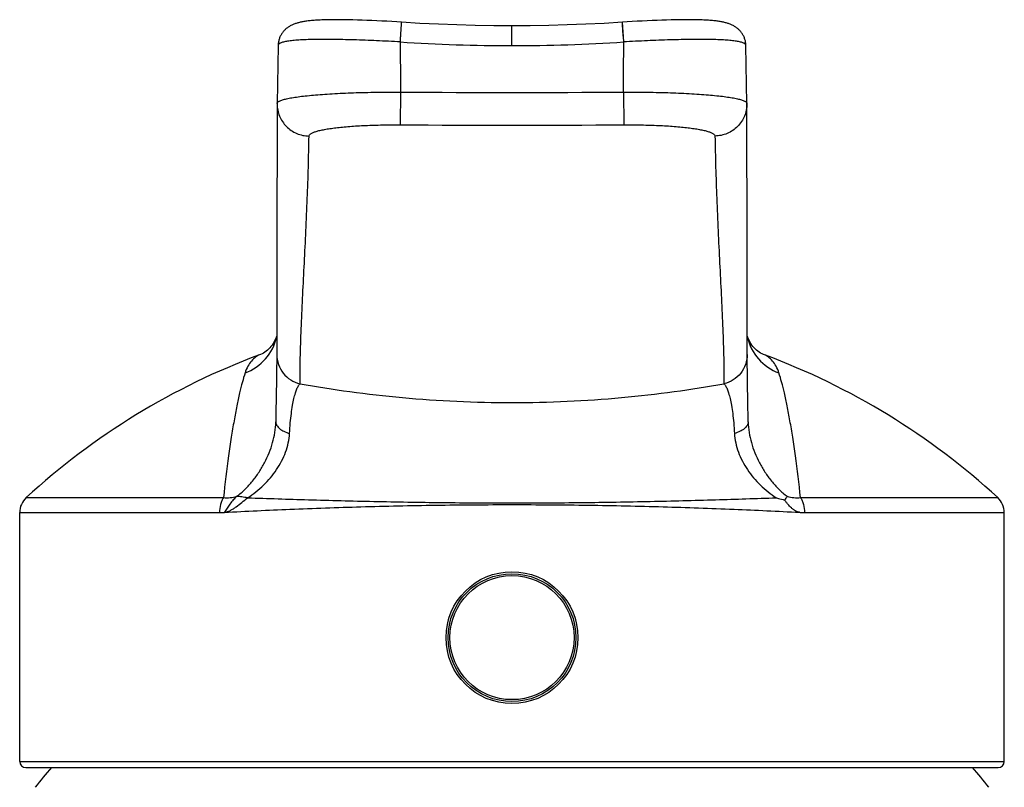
# Model space of a CAD drawing. Header units: millimetres. Extents: x 276 to 822, y 145 to 693.
# Tile 9 of 10: x 373 to 422, y 656 to 693. Entities that reach past the tile are written whole.
import ezdxf

# ---------------------------------------------------------------- set-up
doc = ezdxf.new("R2010")
doc.units = ezdxf.units.MM
doc.header["$LTSCALE"] = 65.395
doc.layers.get('0').update_dxf_attribs({"linetype": 'CONTINUOUS'})

msp = doc.modelspace()

# ---------------------------------------------------------------- linework, layer by layer
at = {"color": 7, "linetype": 'CONTINUOUS'}
for p, q in [((389.981, 693.361), (389.753, 693.367)), ((390.214, 693.353), (389.981, 693.361)), ((390.451, 693.344), (390.214, 693.353)), ((390.691, 693.334), (390.451, 693.344)), ((390.934, 693.323), (390.691, 693.334)), ((391.179, 693.31), (390.934, 693.323)), ((391.426, 693.297), (391.179, 693.31)), ((391.675, 693.282), (391.426, 693.297)), ((391.924, 693.267), (391.675, 693.282)), ((392.16, 693.252), (391.924, 693.267)), ((403.269, 693.267), (403.033, 693.252)), ((403.519, 693.283), (403.269, 693.267)), ((403.767, 693.297), (403.519, 693.283)), ((404.014, 693.31), (403.767, 693.297)), ((404.26, 693.323), (404.014, 693.31)), ((404.503, 693.334), (404.26, 693.323)), ((404.743, 693.344), (404.503, 693.334)), ((404.98, 693.353), (404.743, 693.344)), ((405.212, 693.361), (404.98, 693.353)), ((386.077, 692.113), (386.027, 689.254)), ((386.077, 692.113), (386.077, 692.112)), ((409.166, 689.254), (409.116, 692.113)), ((409.116, 692.112), (409.116, 692.113)), ((386.027, 689.226), (386.025, 687.698)), ((386.027, 689.254), (386.027, 689.226)), ((409.166, 689.226), (409.166, 689.254)), ((409.174, 684.267), (409.169, 686.882)), ((386.014, 682.433), (386.012, 680.575)), ((386.012, 680.575), (386.01, 678.724)), ((409.183, 678.725), (409.181, 680.576)), ((386.01, 678.724), (386.009, 676.866)), ((409.183, 676.847), (409.183, 678.725)), ((386.009, 676.766), (386.007, 676.559)), ((386.009, 676.866), (386.009, 676.766)), ((409.184, 676.695), (409.183, 676.847)), ((409.188, 676.395), (409.184, 676.695)), ((386.003, 676.202), (385.995, 675.668)), ((386.007, 676.559), (386.003, 676.202)), ((409.193, 675.988), (409.188, 676.395)), ((385.995, 675.668), (385.983, 674.834)), ((409.201, 675.407), (409.193, 675.988)), ((409.213, 674.632), (409.201, 675.407)), ((385.983, 674.834), (385.97, 673.993)), ((409.23, 673.546), (409.213, 674.632)), ((385.97, 673.993), (385.962, 673.546)), ((373.346, 656.827), (373.346, 669.092)), ((421.846, 656.827), (421.846, 669.092)), ((373.646, 656.527), (421.546, 656.527))]:
    msp.add_line(p, q, dxfattribs=at)
at = {"color": 9, "linetype": 'CONTINUOUS'}
for p, q in [((397.596, 692.1), (397.596, 693.072)), ((403.098, 692.281), (403.033, 693.252)), ((403.034, 693.239), (403.033, 693.248)), ((403.041, 693.135), (403.034, 693.239)), ((392.102, 689.809), (392.091, 688.196)), ((403.09, 689.809), (403.102, 688.196)), ((373.67, 669.828), (383.383, 669.828)), ((411.81, 669.828), (421.523, 669.828)), ((373.346, 669.092), (383.19, 669.092)), ((412.002, 669.092), (421.846, 669.092)), ((373.346, 656.827), (421.846, 656.827))]:
    msp.add_line(p, q, dxfattribs=at)
at = {"color": 7, "linetype": 'CONTINUOUS'}
for points in [[(389.753, 693.367), (389.641, 693.37), (389.53, 693.372), (389.42, 693.374), (389.311, 693.376), (389.204, 693.377), (389.098, 693.378), (388.993, 693.378), (388.89, 693.378), (388.788, 693.377), (388.688, 693.376), (388.59, 693.375), (388.495, 693.373), (388.402, 693.371), (388.313, 693.368), (388.227, 693.365), (388.145, 693.361), (388.067, 693.357), (387.992, 693.353), (387.92, 693.348), (387.851, 693.343), (387.786, 693.338), (387.723, 693.332), (387.662, 693.326), (387.604, 693.32), (387.548, 693.314), (387.494, 693.307), (387.441, 693.3), (387.391, 693.292), (387.343, 693.284), (387.297, 693.276), (387.252, 693.268), (387.208, 693.259), (387.166, 693.25), (387.125, 693.24), (387.085, 693.23), (387.045, 693.219), (387.006, 693.208), (386.968, 693.196), (386.929, 693.183), (386.892, 693.17), (386.854, 693.156), (386.817, 693.14), (386.78, 693.124), (386.744, 693.107), (386.708, 693.089), (386.673, 693.07), (386.638, 693.05), (386.605, 693.029), (386.571, 693.007), (386.539, 692.984), (386.508, 692.961), (386.477, 692.936), (386.447, 692.91), (386.418, 692.883), (386.39, 692.856), (386.363, 692.827), (386.337, 692.797), (386.312, 692.767), (386.288, 692.735), (386.265, 692.703), (386.243, 692.669), (386.222, 692.635), (386.203, 692.599), (386.184, 692.563), (386.167, 692.526), (386.151, 692.488), (386.137, 692.449), (386.124, 692.41), (386.113, 692.37), (386.103, 692.33), (386.095, 692.29), (386.088, 692.249), (386.083, 692.208), (386.079, 692.167), (386.077, 692.126), (386.077, 692.113)], [(397.596, 693.072), (396.701, 693.077), (395.79, 693.092), (394.879, 693.117), (393.968, 693.152), (393.057, 693.198), (392.16, 693.252)], [(403.033, 693.252), (402.137, 693.198), (401.226, 693.152), (400.315, 693.117), (399.404, 693.092), (398.493, 693.077), (397.596, 693.072)], [(409.116, 692.113), (409.116, 692.125), (409.114, 692.166), (409.11, 692.207), (409.105, 692.248), (409.098, 692.289), (409.09, 692.33), (409.08, 692.37), (409.069, 692.409), (409.056, 692.449), (409.042, 692.487), (409.026, 692.525), (409.009, 692.562), (408.99, 692.599), (408.971, 692.634), (408.95, 692.669), (408.928, 692.702), (408.905, 692.735), (408.881, 692.766), (408.856, 692.797), (408.83, 692.827), (408.803, 692.855), (408.775, 692.883), (408.746, 692.91), (408.716, 692.935), (408.685, 692.96), (408.654, 692.984), (408.622, 693.007), (408.588, 693.029), (408.554, 693.05), (408.52, 693.07), (408.485, 693.089), (408.449, 693.107), (408.412, 693.124), (408.376, 693.14), (408.339, 693.155), (408.301, 693.17), (408.264, 693.183), (408.225, 693.196), (408.187, 693.208), (408.148, 693.219), (408.108, 693.23), (408.068, 693.24), (408.027, 693.249), (407.985, 693.259), (407.941, 693.267), (407.897, 693.276), (407.85, 693.284), (407.802, 693.292), (407.752, 693.299), (407.7, 693.307), (407.646, 693.314), (407.59, 693.32), (407.532, 693.326), (407.471, 693.332), (407.408, 693.338), (407.342, 693.343), (407.274, 693.348), (407.202, 693.353), (407.127, 693.357), (407.049, 693.361), (406.967, 693.365), (406.881, 693.368), (406.792, 693.371), (406.7, 693.373), (406.604, 693.375), (406.506, 693.376), (406.406, 693.377), (406.305, 693.378), (406.201, 693.378), (406.096, 693.378), (405.99, 693.377), (405.883, 693.376), (405.774, 693.374), (405.664, 693.372), (405.553, 693.37), (405.44, 693.367), (405.212, 693.361)], [(409.169, 686.882), (409.167, 688.481), (409.166, 689.226)], [(386.025, 687.698), (386.022, 686.035), (386.02, 685.162), (386.018, 684.267), (386.014, 682.433)], [(409.181, 680.576), (409.18, 681.505), (409.174, 684.267)], [(386.009, 677.826), (385.99, 677.762), (385.957, 677.672), (385.919, 677.585), (385.877, 677.502), (385.83, 677.422), (385.78, 677.347), (385.725, 677.275), (385.668, 677.209), (385.608, 677.147), (385.546, 677.091), (385.482, 677.04), (385.416, 676.994), (385.35, 676.952), (385.282, 676.915), (385.213, 676.883), (385.152, 676.859)], [(410.041, 676.859), (409.98, 676.883), (409.911, 676.915), (409.843, 676.952), (409.776, 676.994), (409.711, 677.04), (409.647, 677.091), (409.585, 677.147), (409.525, 677.209), (409.467, 677.275), (409.413, 677.347), (409.362, 677.422), (409.315, 677.502), (409.273, 677.585), (409.235, 677.672), (409.202, 677.762), (409.183, 677.826)]]:
    msp.add_lwpolyline(points, dxfattribs=at)
at = {"color": 9, "linetype": 'CONTINUOUS'}
for points in [[(403.033, 693.248), (403.033, 693.251), (403.033, 693.252), (403.033, 693.252)], [(403.079, 692.566), (403.077, 692.6), (403.041, 693.135)]]:
    msp.add_lwpolyline(points, dxfattribs=at)
at = {"color": 7, "linetype": 'CONTINUOUS'}
for radius in [3.25, 3.15]:
    msp.add_circle((397.596, 662.927), radius, dxfattribs=at)
at = {"color": 9, "linetype": 'CONTINUOUS'}
msp.add_circle((397.596, 662.927), 3.056, dxfattribs=at)
for centre, radius, start, end in [((884.968, 692.637), 492.874, 180.04133, 180.32872), ((397.599, 775.499), 83.399, 266.21601, 269.99849), ((397.594, 775.499), 83.399, 270.00151, 273.78399), ((-89.973, 692.637), 493.071, 359.67141, 359.95868), ((397.596, 1513.394), 823.603, 269.617811, 270.382191), ((397.596, 1482.295), 794.117, 269.60276, 270.39724), ((383.572, 678.318), 2.504, 290.4604, 346.796), ((411.62, 678.318), 2.504, 193.2039, 249.5394), ((386.262, 673.556), 0.3, 179.0686, 183.011), ((408.93, 673.557), 0.3, 356.9884, 0.9304), ((383.19, 671.886), 2.795, 269.9994, 274.9122)]:
    msp.add_arc(centre, radius, start, end, dxfattribs=at)
at = {"color": 7, "linetype": 'CONTINUOUS'}
for centre, radius, start, end in [((397.346, 644.052), 35, 110.3899, 132.5685), ((397.846, 644.052), 35, 47.4315, 69.6101), ((382.477, 673.62), 3.486, 358.7829, 359.0329), ((412.716, 673.62), 3.487, 180.9671, 181.2172), ((374.346, 669.092), 1, 132.5685, 180), ((420.846, 669.092), 1, 0, 47.4315), ((373.646, 656.827), 0.3, 180, 270), ((421.546, 656.827), 0.3, 270, 360), ((397.596, 636.897), 30, 139.1298, 141.5514), ((397.596, 636.897), 30, 38.4486, 40.8702)]:
    msp.add_arc(centre, radius, start, end, dxfattribs=at)
at = {"color": 9, "linetype": 'CONTINUOUS'}
for points, knots in [([(392.094, 692.281), (392.099, 692.345), (392.107, 692.469), (392.119, 692.649), (392.128, 692.792), (392.135, 692.896), (392.14, 692.967), (392.144, 693.03), (392.148, 693.087), (392.152, 693.135), (392.154, 693.171), (392.156, 693.195), (392.157, 693.21), (392.158, 693.222), (392.158, 693.233), (392.159, 693.24), (392.159, 693.245), (392.16, 693.247), (392.16, 693.249), (392.16, 693.251), (392.16, 693.251), (392.16, 693.252), (392.16, 693.252)], [0, 0, 0, 0, 0.196009, 0.383987, 0.556866, 0.635585, 0.70815, 0.773879, 0.832152, 0.882421, 0.924213, 0.941803, 0.957132, 0.970165, 0.98087, 0.989223, 0.992511, 0.995204, 0.9973, 0.998798, 0.999698, 1, 1, 1, 1]), ([(392.095, 692.281), (391.705, 692.303), (390.941, 692.341), (389.998, 692.377), (389.277, 692.395), (388.772, 692.404), (388.299, 692.406), (387.862, 692.403), (387.466, 692.392), (387.114, 692.375), (386.809, 692.351), (386.587, 692.324), (386.436, 692.298), (386.343, 692.277), (386.263, 692.255), (386.198, 692.231), (386.146, 692.205), (386.108, 692.177), (386.083, 692.147), (386.077, 692.124), (386.077, 692.113)], [0, 0, 0, 0, 0.192116, 0.376997, 0.464524, 0.547649, 0.625572, 0.69754, 0.762853, 0.820895, 0.871133, 0.913143, 0.930971, 0.946655, 0.960201, 0.971642, 0.981062, 0.988634, 0.994717, 1, 1, 1, 1]), ([(409.116, 692.113), (409.116, 692.124), (409.109, 692.147), (409.085, 692.177), (409.047, 692.205), (408.995, 692.231), (408.929, 692.255), (408.85, 692.277), (408.756, 692.298), (408.605, 692.324), (408.383, 692.351), (408.079, 692.375), (407.727, 692.392), (407.331, 692.403), (406.894, 692.406), (406.421, 692.404), (405.916, 692.395), (405.194, 692.377), (404.252, 692.341), (403.488, 692.303), (403.098, 692.281)], [0, 0, 0, 0, 0.005283, 0.011366, 0.018938, 0.028358, 0.039799, 0.053345, 0.069029, 0.086857, 0.128867, 0.179106, 0.237147, 0.30246, 0.374428, 0.452351, 0.535476, 0.623003, 0.807884, 1, 1, 1, 1]), ([(386.027, 689.254), (386.027, 689.264), (386.034, 689.286), (386.059, 689.316), (386.097, 689.345), (386.149, 689.373), (386.216, 689.401), (386.296, 689.428), (386.39, 689.455), (386.542, 689.492), (386.766, 689.536), (387.073, 689.582), (387.428, 689.626), (387.828, 689.665), (388.268, 689.701), (388.925, 689.743), (389.813, 689.782), (390.936, 689.808), (391.709, 689.811), (392.103, 689.809)], [0, 0, 0, 0, 0.004973, 0.010976, 0.018618, 0.028188, 0.039817, 0.053564, 0.069448, 0.087467, 0.129811, 0.18029, 0.238466, 0.303819, 0.375753, 0.453578, 0.623896, 0.808361, 1, 1, 1, 1]), ([(403.09, 689.809), (403.484, 689.811), (404.257, 689.808), (405.38, 689.782), (406.268, 689.743), (406.924, 689.701), (407.365, 689.665), (407.765, 689.626), (408.12, 689.582), (408.427, 689.536), (408.65, 689.492), (408.803, 689.455), (408.897, 689.428), (408.977, 689.401), (409.043, 689.373), (409.096, 689.345), (409.134, 689.316), (409.159, 689.286), (409.166, 689.264), (409.166, 689.254)], [0, 0, 0, 0, 0.191639, 0.376104, 0.546422, 0.624247, 0.696181, 0.761534, 0.81971, 0.870189, 0.912533, 0.930552, 0.946436, 0.960183, 0.971812, 0.981382, 0.989024, 0.995027, 1, 1, 1, 1]), ([(386.027, 689.226), (386.027, 689.123), (386.047, 688.918), (386.136, 688.622), (386.282, 688.349), (386.478, 688.108), (386.718, 687.91), (386.991, 687.762), (387.289, 687.669), (387.495, 687.646), (387.599, 687.644)], [0, 0, 0, 0, 0.124429, 0.248945, 0.373623, 0.49851, 0.623624, 0.748946, 0.874429, 1, 1, 1, 1]), ([(409.166, 689.226), (409.166, 689.123), (409.146, 688.918), (409.056, 688.622), (408.911, 688.349), (408.714, 688.108), (408.475, 687.91), (408.201, 687.762), (407.904, 687.669), (407.697, 687.646), (407.594, 687.644)], [0, 0, 0, 0, 0.124429, 0.248945, 0.373623, 0.49851, 0.623624, 0.748946, 0.874429, 1, 1, 1, 1]), ([(387.599, 687.644), (387.599, 687.693), (387.662, 687.749), (387.738, 687.791), (387.798, 687.819), (387.867, 687.845), (387.98, 687.882), (388.146, 687.926), (388.373, 687.972), (388.636, 688.015), (388.931, 688.055), (389.257, 688.09), (389.743, 688.132), (390.399, 688.17), (391.229, 688.196), (391.8, 688.198), (392.091, 688.196)], [0, 0, 0, 0, 0.03181, 0.044073, 0.058313, 0.074577, 0.092884, 0.135583, 0.186176, 0.244269, 0.309379, 0.380933, 0.458257, 0.627264, 0.810126, 1, 1, 1, 1]), ([(403.102, 688.196), (403.393, 688.198), (403.964, 688.196), (404.794, 688.17), (405.45, 688.132), (405.935, 688.09), (406.261, 688.055), (406.557, 688.015), (406.82, 687.972), (407.047, 687.926), (407.213, 687.882), (407.325, 687.845), (407.395, 687.819), (407.455, 687.791), (407.531, 687.749), (407.593, 687.693), (407.594, 687.644)], [0, 0, 0, 0, 0.189874, 0.372736, 0.541743, 0.619067, 0.690621, 0.755731, 0.813824, 0.864417, 0.907116, 0.925423, 0.941687, 0.955927, 0.96819, 1, 1, 1, 1]), ([(387.154, 675.435), (387.153, 676.398), (387.196, 677.864), (387.29, 679.847), (387.369, 681.397), (387.447, 682.976), (387.537, 685.062), (387.584, 686.619), (387.599, 687.644)], [0, 0, 0, 0, 0.236367, 0.359957, 0.487484, 0.617582, 0.748066, 1, 1, 1, 1]), ([(407.594, 687.644), (407.609, 686.619), (407.656, 685.062), (407.746, 682.976), (407.824, 681.397), (407.903, 679.847), (407.996, 677.864), (408.04, 676.398), (408.038, 675.435)], [0, 0, 0, 0, 0.251934, 0.382418, 0.512516, 0.640043, 0.763632, 1, 1, 1, 1]), ([(385.152, 676.859), (385.119, 676.847), (385.052, 676.814), (384.915, 676.721), (384.747, 676.553), (384.572, 676.291), (384.484, 676.084), (384.447, 675.972)], [0, 0, 0, 0, 0.090496, 0.192015, 0.425448, 0.695876, 1, 1, 1, 1]), ([(386.009, 676.881), (386.009, 676.716), (386.065, 676.385), (386.308, 675.944), (386.682, 675.606), (386.993, 675.474), (387.154, 675.435)], [0, 0, 0, 0, 0.249171, 0.498778, 0.74907, 1, 1, 1, 1]), ([(409.183, 676.881), (409.183, 676.716), (409.127, 676.385), (408.884, 675.944), (408.51, 675.606), (408.199, 675.474), (408.038, 675.435)], [0, 0, 0, 0, 0.249171, 0.498778, 0.74907, 1, 1, 1, 1]), ([(410.745, 675.972), (410.709, 676.084), (410.621, 676.291), (410.446, 676.553), (410.278, 676.721), (410.141, 676.814), (410.074, 676.847), (410.041, 676.859)], [0, 0, 0, 0, 0.304114, 0.574544, 0.807984, 0.909504, 1, 1, 1, 1]), ([(384.447, 675.972), (384.399, 675.825), (384.304, 675.497), (384.17, 674.955), (384.034, 674.319), (383.897, 673.59), (383.762, 672.771), (383.577, 671.509), (383.457, 670.517), (383.383, 669.828)], [0, 0, 0, 0, 0.074364, 0.163833, 0.268173, 0.387071, 0.520152, 0.66699, 1, 1, 1, 1]), ([(411.81, 669.828), (411.736, 670.517), (411.616, 671.509), (411.431, 672.771), (411.296, 673.59), (411.159, 674.319), (411.023, 674.955), (410.889, 675.497), (410.793, 675.825), (410.745, 675.972)], [0, 0, 0, 0, 0.332967, 0.479801, 0.612887, 0.731796, 0.83615, 0.925631, 1, 1, 1, 1]), ([(386.639, 672.988), (386.649, 673.162), (386.672, 673.492), (386.721, 673.955), (386.781, 674.355), (386.847, 674.691), (386.919, 674.965), (386.983, 675.153), (387.037, 675.272), (387.075, 675.341), (387.113, 675.395), (387.14, 675.424), (387.154, 675.435)], [0, 0, 0, 0, 0.207389, 0.39171, 0.551456, 0.6866, 0.797836, 0.886159, 0.922119, 0.952862, 0.978674, 1, 1, 1, 1]), ([(387.154, 675.435), (387.969, 675.293), (389.645, 675.032), (392.219, 674.737), (394.885, 674.551), (396.688, 674.508), (397.596, 674.508)], [0, 0, 0, 0, 0.236385, 0.484659, 0.740511, 1, 1, 1, 1]), ([(397.596, 674.508), (398.504, 674.508), (400.307, 674.551), (402.973, 674.737), (405.548, 675.032), (407.224, 675.293), (408.038, 675.435)], [0, 0, 0, 0, 0.259489, 0.515341, 0.763615, 1, 1, 1, 1]), ([(408.038, 675.435), (408.052, 675.424), (408.08, 675.395), (408.118, 675.341), (408.155, 675.272), (408.209, 675.153), (408.274, 674.965), (408.345, 674.691), (408.412, 674.355), (408.472, 673.955), (408.521, 673.492), (408.544, 673.163), (408.553, 672.988)], [0, 0, 0, 0, 0.021325, 0.047139, 0.077884, 0.113845, 0.202166, 0.313399, 0.44854, 0.608287, 0.79261, 1, 1, 1, 1]), ([(384.035, 669.893), (384.11, 669.944), (384.253, 670.054), (384.52, 670.298), (384.823, 670.636), (385.141, 671.077), (385.415, 671.543), (385.641, 672.031), (385.869, 672.689), (385.955, 673.206), (385.962, 673.546)], [0, 0, 0, 0, 0.063358, 0.127093, 0.254769, 0.382378, 0.509545, 0.635748, 0.760254, 1, 1, 1, 1]), ([(385.963, 673.541), (385.965, 673.513), (385.975, 673.457), (386.014, 673.376), (386.073, 673.298), (386.185, 673.195), (386.374, 673.081), (386.545, 673.017), (386.639, 672.988)], [0, 0, 0, 0, 0.089211, 0.184455, 0.289352, 0.406151, 0.67828, 1, 1, 1, 1]), ([(409.23, 673.541), (409.228, 673.513), (409.217, 673.457), (409.179, 673.376), (409.119, 673.298), (409.008, 673.195), (408.819, 673.081), (408.648, 673.017), (408.553, 672.988)], [0, 0, 0, 0, 0.089214, 0.18446, 0.289358, 0.406158, 0.678285, 1, 1, 1, 1]), ([(409.23, 673.546), (409.237, 673.206), (409.324, 672.689), (409.551, 672.031), (409.777, 671.544), (410.051, 671.077), (410.37, 670.636), (410.672, 670.298), (410.939, 670.054), (411.083, 669.944), (411.157, 669.893)], [0, 0, 0, 0, 0.239747, 0.364254, 0.490457, 0.617622, 0.745232, 0.872906, 0.936641, 1, 1, 1, 1]), ([(384.575, 669.818), (384.716, 669.907), (384.988, 670.103), (385.488, 670.546), (385.919, 671.057), (386.257, 671.621), (386.455, 672.064), (386.589, 672.52), (386.631, 672.833), (386.639, 672.988)], [0, 0, 0, 0, 0.128148, 0.256476, 0.510811, 0.636201, 0.759731, 0.881053, 1, 1, 1, 1]), ([(408.553, 672.988), (408.561, 672.833), (408.604, 672.521), (408.738, 672.064), (408.936, 671.621), (409.274, 671.057), (409.705, 670.546), (410.204, 670.103), (410.476, 669.907), (410.618, 669.818)], [0, 0, 0, 0, 0.118945, 0.240267, 0.363796, 0.489186, 0.74352, 0.871851, 1, 1, 1, 1]), ([(383.383, 669.828), (383.351, 669.779), (383.295, 669.671), (383.214, 669.427), (383.19, 669.227), (383.19, 669.092)], [0, 0, 0, 0, 0.227107, 0.473369, 1, 1, 1, 1]), ([(383.383, 669.828), (383.49, 669.819), (383.711, 669.819), (383.928, 669.862), (384.035, 669.893)], [0, 0, 0, 0, 0.490947, 1, 1, 1, 1]), ([(384.035, 669.893), (383.975, 669.835), (383.86, 669.712), (383.653, 669.451), (383.516, 669.243), (383.431, 669.102)], [0, 0, 0, 0, 0.252276, 0.50586, 1, 1, 1, 1]), ([(383.431, 669.102), (383.482, 669.109), (383.584, 669.134), (383.731, 669.197), (383.874, 669.279), (384.062, 669.409), (384.292, 669.595), (384.478, 669.745), (384.575, 669.818)], [0, 0, 0, 0, 0.113086, 0.229378, 0.350068, 0.474807, 0.732972, 1, 1, 1, 1]), ([(384.575, 669.818), (384.479, 669.832), (384.34, 669.853), (384.16, 669.879), (384.076, 669.889), (384.035, 669.893)], [0, 0, 0, 0, 0.533807, 0.775471, 1, 1, 1, 1]), ([(384.575, 669.818), (385.572, 669.786), (387.642, 669.719), (390.835, 669.634), (394.178, 669.579), (396.449, 669.566), (397.596, 669.566)], [0, 0, 0, 0, 0.229754, 0.477027, 0.73573, 1, 1, 1, 1]), ([(397.596, 669.566), (398.744, 669.566), (401.014, 669.579), (404.358, 669.634), (407.551, 669.718), (409.621, 669.786), (410.618, 669.818)], [0, 0, 0, 0, 0.26427, 0.522973, 0.770246, 1, 1, 1, 1]), ([(411.157, 669.893), (411.264, 669.861), (411.482, 669.819), (411.702, 669.819), (411.81, 669.828)], [0, 0, 0, 0, 0.50898, 1, 1, 1, 1]), ([(411.81, 669.828), (411.842, 669.779), (411.898, 669.671), (411.979, 669.427), (412.002, 669.227), (412.002, 669.092)], [0, 0, 0, 0, 0.227108, 0.47337, 1, 1, 1, 1]), ([(383.43, 669.102), (384.505, 669.159), (386.746, 669.265), (390.212, 669.387), (393.858, 669.465), (396.34, 669.482), (397.596, 669.482)], [0, 0, 0, 0, 0.227999, 0.47469, 0.734117, 1, 1, 1, 1]), ([(397.596, 669.482), (398.852, 669.482), (401.334, 669.465), (404.98, 669.387), (408.446, 669.266), (410.686, 669.159), (411.761, 669.102)], [0, 0, 0, 0, 0.265878, 0.525303, 0.771994, 1, 1, 1, 1]), ([(411.761, 669.102), (411.781, 669.1), (411.861, 669.095), (411.942, 669.092), (412.002, 669.092)], [0, 0, 0, 0, 0.250999, 1, 1, 1, 1])]:
    msp.add_open_spline(points, degree=3, knots=knots, dxfattribs=at)
at = {"color": 7, "linetype": 'CONTINUOUS'}
for points, knots in [([(410.618, 669.818), (410.652, 669.808), (410.786, 669.77), (410.921, 669.733), (411.022, 669.708)], [0, 0, 0, 0, 0.252559, 1, 1, 1, 1]), ([(411.022, 669.708), (411.05, 669.739), (411.087, 669.786), (411.131, 669.848), (411.149, 669.879), (411.157, 669.893)], [0, 0, 0, 0, 0.539224, 0.779668, 1, 1, 1, 1]), ([(411.761, 669.102), (411.752, 669.104), (411.734, 669.106), (411.707, 669.111), (411.68, 669.116), (411.658, 669.122), (411.64, 669.124), (411.626, 669.129), (411.615, 669.137), (411.603, 669.146), (411.591, 669.153), (411.574, 669.163), (411.545, 669.18), (411.504, 669.206), (411.455, 669.24), (411.408, 669.278), (411.346, 669.331), (411.27, 669.405), (411.185, 669.5), (411.102, 669.602), (411.049, 669.673), (411.022, 669.708)], [0, 0, 0, 0, 0.027832, 0.055712, 0.083666, 0.111697, 0.125799, 0.139873, 0.154665, 0.16962, 0.184305, 0.198965, 0.228413, 0.287807, 0.348106, 0.409398, 0.471712, 0.599292, 0.730428, 0.864325, 1, 1, 1, 1])]:
    msp.add_open_spline(points, degree=3, knots=knots, dxfattribs=at)

doc.saveas('drawing.dxf')
